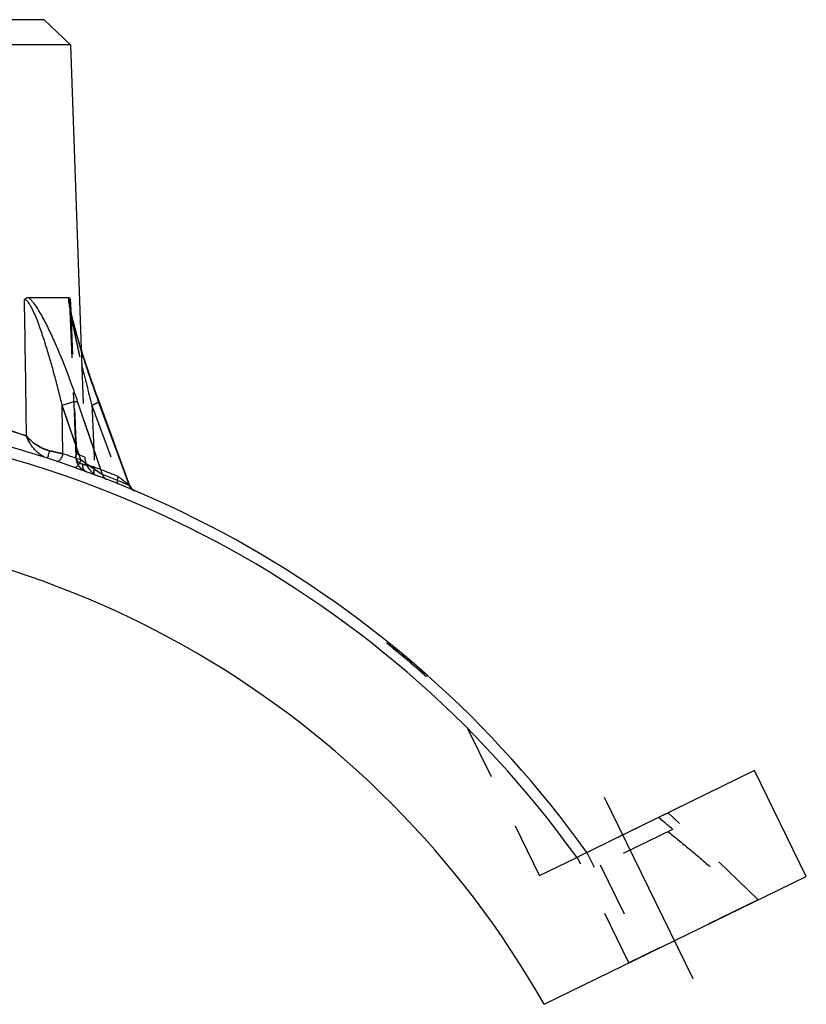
# Model space of a CAD drawing. Header units: millimetres. Extents: x 371 to 629, y 371 to 617.
# Tile 50 of 50: x 536 to 629, y 460 to 577. Entities that reach past the tile are written whole.
import ezdxf

# ---------------------------------------------------------------- set-up
doc = ezdxf.new("R2010")
doc.units = ezdxf.units.MM
doc.header["$LTSCALE"] = 65.185185
doc.linetypes.add('CENTER', pattern=[0.6, 0.375, -0.075, 0.075, -0.075])
doc.linetypes.add('HIDDEN', pattern=[0.2, 0.1, -0.1])
for name, color, linetype in [('FASEN', 7, 'CONTINUOUS'), ('FLAECHEN', 7, 'CONTINUOUS'), ('KOERPER', 7, 'CONTINUOUS'), ('KONST.EL_MIT_GEO', 7, 'CONTINUOUS')]:
    doc.layers.add(name, color=color, linetype=linetype)

msp = doc.modelspace()

# ---------------------------------------------------------------- linework, layer by layer
at = {"layer": 'FASEN', "color": 7, "linetype": 'Continuous'}
for p, q in [((538.5, 577), (461.5, 577)), ((538.5, 577), (541.6, 574)), ((541.6, 574), (458.4, 574))]:
    msp.add_line(p, q, dxfattribs=at)
at = {"layer": 'FLAECHEN', "color": 7, "linetype": 'Continuous'}
for p, q in [((541.6, 574), (542.87, 537.91)), ((629, 475.19), (622.86, 487.77)), ((597.86, 460), (629, 475.19))]:
    msp.add_line(p, q, dxfattribs=at)
at = {"layer": 'FLAECHEN', "color": 8, "linetype": 'HIDDEN'}
msp.add_line((542.87, 537.91), (543.32, 525), dxfattribs=at)
at = {"layer": 'FLAECHEN', "color": 7, "linetype": 'Continuous'}
msp.add_arc((500, 404.5), 112.5, 29.5599, 150.4401, dxfattribs=at)
at = {"layer": 'KOERPER', "color": 8, "linetype": 'HIDDEN'}
for p, q in [((612.59, 482.76), (601.8, 477.5)), ((613.1, 480.79), (603.83, 476.26)), ((613.08, 480.78), (613.09, 480.83)), ((613.09, 480.83), (613.1, 480.79)), ((603.83, 476.26), (602.95, 478.06)), ((604.5, 476.59), (609.76, 465.81))]:
    msp.add_line(p, q, dxfattribs=at)
msp.add_arc((549.02, 405.76), 98.69, 49.5187, 50.7634, dxfattribs=at)
msp.add_open_spline([(612.57, 480.53), (613.42, 479.86), (615.11, 478.48), (617.58, 476.35), (620.03, 474.18), (621.64, 472.73), (622.45, 471.99)], degree=3, knots=[0, 0, 0, 0, 0.249992, 0.499993, 0.749996, 1, 1, 1, 1], dxfattribs=at)
at = {"layer": 'KONST.EL_MIT_GEO', "color": 7, "linetype": 'Continuous'}
for p, q in [((536.6, 544), (541.37, 544)), ((541.58, 543.75), (541.63, 542.53)), ((541.58, 542.76), (541.57, 542.84)), ((541.6, 542.68), (541.58, 542.76)), ((541.62, 542.59), (541.6, 542.68)), ((541.63, 542.5), (541.62, 542.59)), ((541.65, 542.4), (541.63, 542.5)), ((541.67, 542.3), (541.65, 542.4)), ((541.7, 542.2), (541.67, 542.3)), ((541.72, 542.09), (541.7, 542.2)), ((541.74, 541.98), (541.72, 542.09)), ((541.77, 541.87), (541.74, 541.98)), ((541.81, 541.69), (541.77, 541.87)), ((541.86, 541.5), (541.81, 541.69)), ((541.9, 541.31), (541.86, 541.5)), ((541.96, 541.1), (541.9, 541.31)), ((542.01, 540.88), (541.96, 541.1)), ((542.07, 540.66), (542.01, 540.88)), ((542.14, 540.42), (542.07, 540.66)), ((542.2, 540.17), (542.14, 540.42)), ((542.27, 539.91), (542.2, 540.17)), ((542.38, 539.55), (542.27, 539.91)), ((542.49, 539.17), (542.38, 539.55)), ((542.6, 538.77), (542.49, 539.17)), ((542.73, 538.34), (542.6, 538.77)), ((542.88, 537.86), (542.73, 538.34)), ((543.03, 537.37), (542.88, 537.87)), ((543.16, 536.97), (543, 537.47)), ((543.29, 536.55), (543.13, 537.07)), ((543.43, 536.12), (543.26, 536.65)), ((543.58, 535.68), (543.4, 536.21)), ((543.73, 535.22), (543.55, 535.75)), ((543.89, 534.75), (543.71, 535.29)), ((544.06, 534.26), (543.87, 534.81)), ((544.23, 533.76), (544.04, 534.32)), ((544.41, 533.24), (544.22, 533.81)), ((544.6, 532.71), (544.4, 533.28)), ((544.8, 532.16), (544.59, 532.73)), ((545.41, 522.96), (542.46, 531.65)), ((548.67, 521.61), (544.8, 532.17)), ((544.91, 531.65), (544.93, 531.61)), ((544.93, 531.61), (548.58, 521.66)), ((540.71, 525.42), (540.63, 531.17)), ((542.83, 524.69), (540.63, 531.17)), ((622.86, 487.77), (601.73, 477.46))]:
    msp.add_line(p, q, dxfattribs=at)
at = {"layer": 'KONST.EL_MIT_GEO', "color": 8, "linetype": 'HIDDEN'}
for p, q in [((541.51, 543.35), (541.51, 543.35)), ((541.51, 543.35), (542.25, 525.02)), ((541.51, 543.33), (541.51, 543.33)), ((541.51, 543.31), (541.51, 543.32)), ((541.51, 543.29), (541.51, 543.3)), ((541.51, 543.27), (541.51, 543.28)), ((541.51, 543.25), (541.51, 543.26)), ((541.52, 543.23), (541.52, 543.24)), ((541.52, 543.19), (541.52, 543.21)), ((541.54, 543.07), (541.53, 543.08)), ((541.56, 542.89), (541.56, 542.92)), ((541.57, 542.82), (541.57, 542.84)), ((541.59, 542.73), (541.58, 542.76)), ((541.72, 542.09), (541.71, 542.15)), ((541.77, 541.87), (541.77, 541.87)), ((541.81, 541.68), (541.81, 541.69)), ((541.86, 541.49), (541.86, 541.5)), ((541.91, 541.29), (541.9, 541.31)), ((541.96, 541.08), (541.96, 541.1)), ((542.29, 539.85), (542.27, 539.91)), ((542.4, 539.48), (542.38, 539.55)), ((541.94, 532.7), (542.03, 530.47)), ((545.41, 522.96), (542.46, 531.65)), ((544.91, 531.65), (548.58, 521.66)), ((542.83, 524.69), (540.63, 531.17)), ((544.16, 531.17), (547.25, 522.73)), ((544.16, 531.17), (547.25, 522.73)), ((543.32, 525), (542.31, 525.4)), ((542.25, 525.02), (542.25, 524.94)), ((542.36, 524.44), (542.38, 524.36)), ((542.38, 524.36), (542.42, 524.29)), ((542.41, 524.29), (542.45, 524.22)), ((542.45, 524.22), (542.49, 524.14)), ((543.54, 524.06), (543.04, 524.19)), ((542.48, 524.15), (542.52, 524.08)), ((542.52, 524.08), (542.57, 524.01)), ((542.57, 524.01), (542.61, 523.95)), ((542.61, 523.95), (542.66, 523.88)), ((542.66, 523.89), (542.71, 523.82)), ((542.71, 523.83), (542.76, 523.77)), ((542.76, 523.77), (542.81, 523.71)), ((542.81, 523.71), (542.87, 523.66)), ((542.87, 523.66), (542.93, 523.61)), ((542.92, 523.61), (542.98, 523.56)), ((542.98, 523.56), (543.05, 523.52)), ((543.04, 523.52), (543.11, 523.48)), ((543.11, 523.48), (543.17, 523.44)), ((543.17, 523.44), (543.24, 523.4)), ((543.24, 523.4), (543.31, 523.36)), ((543.31, 523.37), (543.38, 523.33)), ((543.38, 523.33), (543.45, 523.3)), ((543.45, 523.3), (543.48, 523.29)), ((548.68, 521.58), (548.67, 521.61)), ((579.34, 503.03), (579.18, 502.9)), ((579.46, 502.93), (579.3, 502.8)), ((579.59, 502.83), (579.43, 502.69)), ((579.61, 502.81), (579.45, 502.68)), ((579.66, 502.77), (579.5, 502.64)), ((579.87, 502.59), (579.72, 502.46)), ((579.87, 502.59), (579.72, 502.46)), ((580.05, 502.45), (579.9, 502.32)), ((580.14, 502.38), (579.98, 502.25)), ((580.17, 502.35), (580.01, 502.22)), ((580.33, 502.22), (580.18, 502.09)), ((580.41, 502.16), (580.25, 502.03)), ((580.42, 502.14), (580.27, 502.01)), ((580.56, 502.03), (580.41, 501.9)), ((580.6, 502), (580.44, 501.87)), ((581.12, 501.57), (580.96, 501.44)), ((581.16, 501.53), (581, 501.4)), ((581.16, 501.53), (581.01, 501.4)), ((581.2, 501.5), (581.04, 501.37)), ((581.38, 501.35), (581.23, 501.22)), ((581.65, 501.12), (581.49, 500.99)), ((581.73, 501.05), (581.58, 500.92)), ((581.78, 501.01), (581.62, 500.88)), ((582.1, 500.74), (581.94, 500.61)), ((582.21, 500.64), (582.06, 500.51)), ((582.21, 500.64), (582.06, 500.51)), ((582.22, 500.63), (582.07, 500.5)), ((582.95, 500.01), (582.8, 499.88)), ((583.25, 499.74), (583.1, 499.61)), ((583.25, 499.74), (583.1, 499.61)), ((583.26, 499.74), (583.11, 499.61)), ((583.38, 499.63), (583.23, 499.5)), ((583.47, 499.55), (583.31, 499.42)), ((583.5, 499.52), (583.35, 499.39)), ((583.68, 499.37), (583.52, 499.24)), ((583.69, 499.36), (583.53, 499.23)), ((583.74, 499.31), (583.59, 499.18)), ((583.98, 499.1), (583.83, 498.97)), ((597.31, 475.31), (587.1, 496.24)), ((623.3, 472.41), (612.59, 482.76)), ((597.31, 475.31), (601.73, 477.46)), ((607.94, 464.92), (601.8, 477.5)), ((623.3, 472.41), (607.94, 464.92))]:
    msp.add_line(p, q, dxfattribs=at)
at = {"layer": 'KONST.EL_MIT_GEO', "color": 2, "linetype": 'CENTER'}
msp.add_line((605, 484.62), (615.52, 463.05), dxfattribs=at)
at = {"layer": 'KONST.EL_MIT_GEO', "color": 7, "linetype": 'Continuous'}
for points in [[(541.57, 542.84), (541.56, 542.92), (541.55, 542.95), (541.55, 542.99), (541.54, 543.02), (541.54, 543.05), (541.53, 543.08), (541.53, 543.11), (541.53, 543.14), (541.52, 543.17), (541.52, 543.19), (541.52, 543.22), (541.52, 543.24), (541.51, 543.26), (541.51, 543.28), (541.51, 543.3), (541.51, 543.32), (541.51, 543.33), (541.51, 543.35), (541.51, 543.35)], [(549, 521.16), (548.97, 521.18), (548.94, 521.21), (548.91, 521.24), (548.88, 521.27), (548.85, 521.3), (548.83, 521.33), (548.8, 521.36), (548.78, 521.4), (548.75, 521.43), (548.73, 521.47), (548.71, 521.51), (548.7, 521.54), (548.68, 521.58)], [(549.14, 521.07), (549.11, 521.09), (549.07, 521.11), (549.04, 521.13), (549, 521.16)], [(549.22, 521.03), (549.18, 521.05), (549.14, 521.07)]]:
    msp.add_lwpolyline(points, dxfattribs=at)
at = {"layer": 'KONST.EL_MIT_GEO', "color": 8, "linetype": 'HIDDEN'}
msp.add_lwpolyline([(542.25, 524.94), (542.26, 524.85), (542.27, 524.76), (542.29, 524.68), (542.31, 524.6), (542.33, 524.52), (542.36, 524.44)], dxfattribs=at)
for centre, radius, start, end in [((545.17, 543.5), 3.66, 182.3289, 182.4695), ((718.53, 578.05), 180.56, 193.4669, 195.0494), ((499.77, 416.8), 116.63, 71.6987, 78.2617), ((545.81, 525.09), 2.5, 182, 249.1846), ((427.03, 73.32), 465.55, 75.3908, 75.5077), ((499.62, 404.46), 127.5, 68.0622, 69.4101), ((499.37, 406.52), 125.21, 66.8579, 68.4261), ((500, 404.5), 126.3, 48.415, 51.1774)]:
    msp.add_arc(centre, radius, start, end, dxfattribs=at)
at = {"layer": 'KONST.EL_MIT_GEO', "color": 7, "linetype": 'Continuous'}
for centre, radius, start, end in [((500, 404.5), 126.5, 35.5491, 86.5933), ((499.71, 416.6), 116.85, 71.7047, 78.2557), ((500, 404.5), 125.19, 35.6501, 144.3499), ((500.38, 404.46), 127.5, 70.5547, 71.5628), ((499.35, 406.48), 125.26, 66.8582, 68.4258), ((549.61, 521.95), 1, 200.1339, 247.1029)]:
    msp.add_arc(centre, radius, start, end, dxfattribs=at)
for points, knots in [([(536.15, 543.75), (536.21, 543.83), (536.31, 543.93), (536.48, 543.99), (536.56, 544), (536.6, 544)], [0, 0, 0, 0, 0.540936, 0.77573, 1, 1, 1, 1]), ([(540.63, 531.17), (540.49, 531.72), (540.22, 532.84), (539.78, 534.51), (539.32, 536.18), (538.91, 537.56), (538.57, 538.67), (538.3, 539.49), (538.02, 540.31), (537.72, 541.12), (537.4, 541.91), (537.11, 542.56), (536.85, 543.04), (536.68, 543.32), (536.52, 543.52), (536.38, 543.67), (536.24, 543.75), (536.15, 543.75)], [0, 0, 0, 0, 0.127481, 0.255325, 0.383463, 0.511807, 0.576012, 0.640198, 0.704309, 0.768241, 0.831775, 0.894347, 0.924803, 0.953964, 0.967628, 0.980208, 1, 1, 1, 1]), ([(542.46, 531.65), (542.27, 532.2), (541.89, 533.3), (541.28, 534.93), (540.65, 536.57), (539.97, 538.19), (539.37, 539.52), (538.86, 540.57), (538.47, 541.35), (538.05, 542.1), (537.61, 542.82), (537.21, 543.37), (536.87, 543.76), (536.69, 543.93), (536.6, 544)], [0, 0, 0, 0, 0.126364, 0.253351, 0.380815, 0.508559, 0.63626, 0.69991, 0.763233, 0.82594, 0.887466, 0.946537, 0.974309, 1, 1, 1, 1]), ([(541.37, 544), (541.36, 543.92), (541.36, 543.75), (541.39, 543.46), (541.44, 543.15), (541.52, 542.69), (541.64, 542.09), (541.82, 541.34), (542.02, 540.57), (542.31, 539.51), (542.71, 538.17), (543.21, 536.56), (543.75, 534.92), (544.32, 533.29), (544.71, 532.2), (544.91, 531.65)], [0, 0, 0, 0, 0.018511, 0.040803, 0.065689, 0.092388, 0.14939, 0.209488, 0.271552, 0.33497, 0.464521, 0.596469, 0.729988, 0.864603, 1, 1, 1, 1]), ([(541.37, 544), (541.39, 544), (541.43, 543.99), (541.49, 543.94), (541.54, 543.86), (541.57, 543.79), (541.58, 543.75)], [0, 0, 0, 0, 0.166702, 0.371563, 0.644379, 1, 1, 1, 1]), ([(541.58, 543.75), (541.57, 543.75), (541.55, 543.74), (541.53, 543.72), (541.52, 543.68), (541.51, 543.63), (541.51, 543.57), (541.5, 543.48), (541.5, 543.4), (541.51, 543.35)], [0, 0, 0, 0, 0.056809, 0.126584, 0.22102, 0.340503, 0.481763, 0.640947, 1, 1, 1, 1]), ([(540.63, 531.17), (540.8, 531.24), (541.14, 531.36), (541.64, 531.51), (542.03, 531.61), (542.3, 531.64), (542.41, 531.65), (542.46, 531.65)], [0, 0, 0, 0, 0.289263, 0.57691, 0.824471, 0.922812, 1, 1, 1, 1]), ([(544.99, 531.63), (544.99, 531.64), (544.97, 531.65), (544.94, 531.65), (544.92, 531.65), (544.91, 531.65)], [0, 0, 0, 0, 0.343566, 0.628088, 1, 1, 1, 1]), ([(539.12, 525.78), (538.83, 525.85), (538.27, 526.05), (537.52, 526.47), (536.89, 526.97), (536.54, 527.34), (536.39, 527.53)], [0, 0, 0, 0, 0.275977, 0.53782, 0.780119, 1, 1, 1, 1]), ([(538.88, 524.88), (538.58, 524.97), (538, 525.27), (537.41, 525.81), (537.01, 526.31), (536.68, 526.83), (536.49, 527.25), (536.39, 527.53)], [0, 0, 0, 0, 0.25443, 0.509349, 0.635372, 0.759531, 1, 1, 1, 1]), ([(539.12, 525.78), (539.11, 525.72), (539.07, 525.61), (539.02, 525.44), (538.97, 525.29), (538.94, 525.15), (538.91, 525.04), (538.89, 524.97), (538.88, 524.92), (538.88, 524.9), (538.88, 524.88), (538.88, 524.88), (538.88, 524.88)], [0, 0, 0, 0, 0.197379, 0.385414, 0.557484, 0.707518, 0.830252, 0.921421, 0.95418, 0.978055, 0.993036, 1, 1, 1, 1]), ([(540.71, 525.42), (540.58, 525.45), (540.05, 525.57), (539.52, 525.69), (539.12, 525.78)], [0, 0, 0, 0, 0.241331, 1, 1, 1, 1]), ([(540.71, 525.42), (540.67, 525.29), (540.6, 525.1), (540.47, 524.87), (540.38, 524.73), (540.28, 524.62), (540.19, 524.54), (540.1, 524.5), (540.03, 524.5), (540.01, 524.51)], [0, 0, 0, 0, 0.334834, 0.491012, 0.632243, 0.754281, 0.854724, 0.934395, 1, 1, 1, 1]), ([(542.83, 524.69), (542.79, 524.56), (542.71, 524.37), (542.59, 524.15), (542.49, 524), (542.39, 523.89), (542.29, 523.82), (542.2, 523.77), (542.14, 523.78), (542.11, 523.78)], [0, 0, 0, 0, 0.334755, 0.491067, 0.632462, 0.754628, 0.855101, 0.934654, 1, 1, 1, 1]), ([(545.41, 522.96), (545.32, 523.01), (545.13, 523.13), (544.72, 523.4), (544.16, 523.78), (543.49, 524.23), (543.05, 524.54), (542.83, 524.69)], [0, 0, 0, 0, 0.098382, 0.217574, 0.477761, 0.742797, 1, 1, 1, 1]), ([(545.41, 522.96), (545.44, 522.83), (545.53, 522.65), (545.71, 522.47), (545.82, 522.41), (545.88, 522.39)], [0, 0, 0, 0, 0.513499, 0.75902, 1, 1, 1, 1]), ([(548.67, 521.61), (548.67, 521.6), (548.64, 521.62), (548.62, 521.63), (548.59, 521.65), (548.58, 521.66)], [0, 0, 0, 0, 0.201557, 0.529955, 1, 1, 1, 1]), ([(548.58, 521.66), (548.62, 521.53), (548.74, 521.3), (548.96, 521.14), (549.08, 521.09)], [0, 0, 0, 0, 0.506902, 1, 1, 1, 1])]:
    msp.add_open_spline(points, degree=3, knots=knots, dxfattribs=at)
at = {"layer": 'KONST.EL_MIT_GEO', "color": 8, "linetype": 'HIDDEN'}
for points in [[(536.39, 527.53), (536.31, 532.94), (536.23, 538.34), (536.15, 543.75)], [(541.58, 543.75), (541.82, 537.63), (542.07, 531.52), (542.31, 525.4)], [(544.16, 531.17), (544.26, 528.72), (544.36, 526.27), (544.46, 523.82)], [(544.16, 531.17), (544.26, 528.72), (544.36, 526.27), (544.46, 523.82)]]:
    msp.add_open_spline(points, degree=3, dxfattribs=at)
at = {"layer": 'KONST.EL_MIT_GEO', "color": 7, "linetype": 'Continuous'}
msp.add_open_spline([(536.39, 527.53), (536.31, 532.94), (536.23, 538.34), (536.15, 543.75)], degree=3, dxfattribs=at)
at = {"layer": 'KONST.EL_MIT_GEO', "color": 8, "linetype": 'HIDDEN'}
for points, knots in [([(541.51, 543.35), (541.51, 543.25), (541.53, 543.03), (541.58, 542.58), (541.67, 541.98), (541.8, 541.24), (541.94, 540.49), (542.1, 539.72), (542.31, 538.69), (542.6, 537.4), (542.97, 535.85), (543.48, 533.77), (543.88, 532.2), (544.16, 531.17)], [0, 0, 0, 0, 0.025032, 0.052302, 0.110244, 0.170563, 0.232171, 0.294588, 0.357559, 0.484616, 0.612663, 0.741363, 1, 1, 1, 1]), ([(541.51, 543.34), (541.51, 543.21), (541.54, 542.94), (541.61, 542.38), (541.73, 541.63), (541.9, 540.72), (542.08, 539.79), (542.28, 538.85), (542.56, 537.58), (542.78, 536.63), (542.93, 536)], [0, 0, 0, 0, 0.051863, 0.108625, 0.228939, 0.353729, 0.480858, 0.609425, 0.738968, 1, 1, 1, 1]), ([(544.99, 531.63), (545, 531.62), (544.99, 531.6), (544.97, 531.58), (544.94, 531.55), (544.87, 531.51), (544.73, 531.42), (544.49, 531.31), (544.28, 531.21), (544.16, 531.17)], [0, 0, 0, 0, 0.029849, 0.054334, 0.086283, 0.173056, 0.289606, 0.602752, 1, 1, 1, 1]), ([(536.39, 527.53), (536.54, 527.34), (536.89, 526.97), (537.52, 526.47), (538.27, 526.05), (538.83, 525.85), (539.12, 525.78)], [0, 0, 0, 0, 0.219881, 0.46218, 0.724023, 1, 1, 1, 1]), ([(539.12, 525.78), (539.26, 525.75), (539.79, 525.63), (540.31, 525.51), (540.71, 525.42)], [0, 0, 0, 0, 0.255532, 1, 1, 1, 1]), ([(542.31, 525.4), (542.3, 525.37), (542.26, 525.25), (542.24, 525.11), (542.25, 525.02)], [0, 0, 0, 0, 0.26216, 1, 1, 1, 1]), ([(542.25, 525.02), (542.25, 525.05), (542.25, 525.18), (542.28, 525.31), (542.31, 525.4)], [0, 0, 0, 0, 0.240493, 1, 1, 1, 1]), ([(543.48, 523.29), (543.37, 523.33), (543.17, 523.43), (542.82, 523.69), (542.48, 524.12), (542.28, 524.74), (542.28, 525.18), (542.31, 525.4)], [0, 0, 0, 0, 0.129582, 0.255285, 0.49983, 0.745489, 1, 1, 1, 1]), ([(542.25, 525.02), (542.25, 524.93), (542.29, 524.74), (542.45, 524.5), (542.71, 524.3), (542.92, 524.22), (543.04, 524.19)], [0, 0, 0, 0, 0.221165, 0.448993, 0.703005, 1, 1, 1, 1]), ([(542.83, 524.69), (543.05, 524.54), (543.49, 524.23), (544.16, 523.78), (544.72, 523.4), (545.13, 523.13), (545.32, 523.01), (545.41, 522.96)], [0, 0, 0, 0, 0.257203, 0.522239, 0.782426, 0.901618, 1, 1, 1, 1]), ([(543.04, 524.19), (543.03, 524.09), (543.03, 523.9), (543.11, 523.63), (543.26, 523.41), (543.4, 523.32), (543.48, 523.29)], [0, 0, 0, 0, 0.279168, 0.5385, 0.776386, 1, 1, 1, 1]), ([(543.04, 524.19), (543.14, 524.16), (543.61, 524.04), (544.08, 523.92), (544.46, 523.82)], [0, 0, 0, 0, 0.213597, 1, 1, 1, 1]), ([(544.46, 523.82), (544.42, 523.72), (544.39, 523.56), (544.36, 523.36), (544.36, 523.23), (544.37, 523.11), (544.39, 523.02), (544.43, 522.96), (544.47, 522.93), (544.49, 522.92)], [0, 0, 0, 0, 0.347025, 0.502242, 0.64017, 0.758248, 0.855541, 0.933898, 1, 1, 1, 1]), ([(544.46, 523.82), (544.41, 523.67), (544.36, 523.46), (544.35, 523.19), (544.37, 523.08), (544.39, 523.04)], [0, 0, 0, 0, 0.581058, 0.815805, 1, 1, 1, 1]), ([(544.39, 523.04), (544.4, 523.01), (544.42, 522.96), (544.47, 522.93), (544.49, 522.92)], [0, 0, 0, 0, 0.550051, 1, 1, 1, 1]), ([(545.41, 522.96), (545.44, 522.83), (545.53, 522.65), (545.71, 522.47), (545.82, 522.41), (545.88, 522.39)], [0, 0, 0, 0, 0.513499, 0.759019, 1, 1, 1, 1]), ([(547.25, 522.73), (547.22, 522.63), (547.18, 522.48), (547.15, 522.28), (547.14, 522.15), (547.15, 522.03), (547.17, 521.94), (547.2, 521.88), (547.24, 521.85), (547.26, 521.84)], [0, 0, 0, 0, 0.347838, 0.50319, 0.641115, 0.759082, 0.856174, 0.934247, 1, 1, 1, 1]), ([(547.25, 522.73), (547.33, 522.67), (547.49, 522.56), (547.72, 522.38), (547.94, 522.21), (548.14, 522.05), (548.3, 521.92), (548.42, 521.83), (548.5, 521.77), (548.56, 521.71), (548.61, 521.67), (548.64, 521.65), (548.65, 521.63), (548.66, 521.62), (548.67, 521.61), (548.67, 521.61)], [0, 0, 0, 0, 0.164607, 0.324627, 0.478535, 0.624055, 0.757565, 0.818044, 0.872919, 0.92068, 0.959369, 0.97458, 0.986608, 0.995154, 1, 1, 1, 1]), ([(548.58, 521.66), (548.62, 521.53), (548.74, 521.3), (548.96, 521.14), (549.08, 521.09)], [0, 0, 0, 0, 0.506902, 1, 1, 1, 1])]:
    msp.add_open_spline(points, degree=3, knots=knots, dxfattribs=at)

doc.saveas('drawing.dxf')
